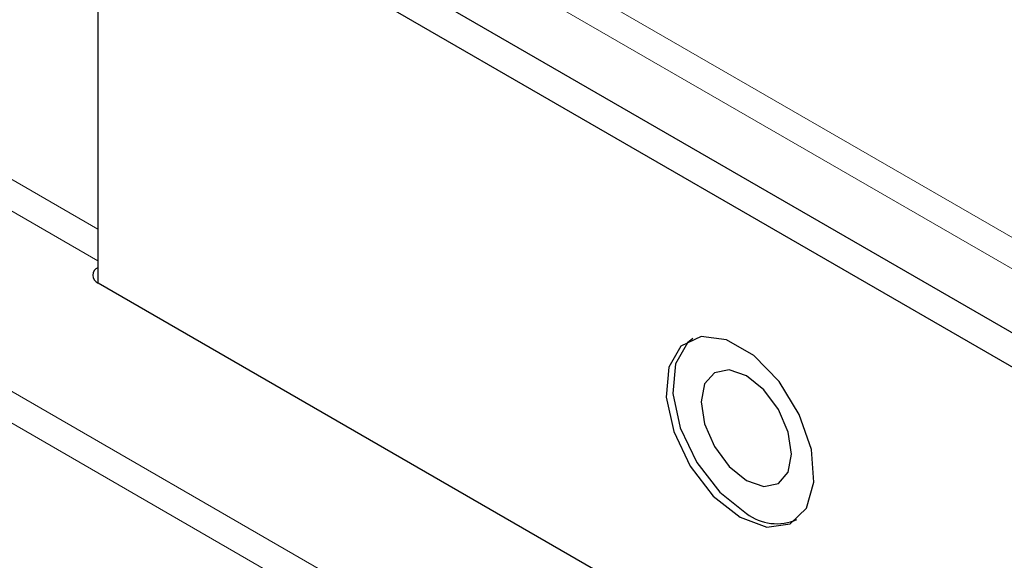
# Paper-space layout 'Blatt2' of a CAD drawing. Header units: millimetres. Extents: x 5 to 418, y 2 to 292.
# Tile 51 of 84: x 116.23 to 126.38, y 212.58 to 218.15. Entities that reach past the tile are written whole.
import ezdxf

# ---------------------------------------------------------------- set-up
doc = ezdxf.new("R2010")
doc.units = ezdxf.units.MM

psp = doc.layouts.new('Blatt2')

# ---------------------------------------------------------------- linework, layer by layer
at = {"color": 7, "linetype": 'Continuous', "lineweight": 18}
for p, q in [((100.016, 231.175), (128.343, 214.822)), ((128.206, 214.578), (99.873, 230.934)), ((96.872, 225.45), (127.702, 207.653)), ((127.559, 207.409), (96.732, 225.205)), ((110.844, 219.572), (117.039, 215.996)), ((117.039, 215.67), (110.701, 219.329))]:
    psp.add_line(p, q, dxfattribs=at)
at = {"color": 7, "linetype": 'Continuous', "lineweight": 25}
for p, q in [((117.378, 220.172), (127.723, 214.2)), ((127.574, 213.932), (117.322, 219.851)), ((117.039, 219.687), (117.039, 215.441)), ((127.506, 209.399), (117.042, 215.439))]:
    psp.add_line(p, q, dxfattribs=at)
at = {"color": 7, "linetype": 'Continuous', "lineweight": 25, "flags": 128}
for points in [[(123.657, 213.025), (123.933, 212.925), (124.172, 212.958), (124.341, 213.119), (124.418, 213.386), (124.392, 213.724), (124.267, 214.086), (124.059, 214.425), (123.798, 214.693), (123.517, 214.855), (123.255, 214.889), (123.048, 214.79), (122.923, 214.572), (122.897, 214.264), (122.974, 213.908), (123.143, 213.552), (123.381, 213.244), (123.657, 213.025)], [(123.169, 214.867), (123.115, 214.824), (122.99, 214.607), (122.965, 214.301), (123.041, 213.946), (123.21, 213.591), (123.447, 213.284), (123.722, 213.066)], [(123.722, 213.405), (123.901, 213.343), (124.052, 213.373), (124.153, 213.489), (124.189, 213.675), (124.153, 213.902), (124.052, 214.135), (123.901, 214.339), (123.722, 214.483), (123.544, 214.545), (123.392, 214.516), (123.291, 214.4), (123.256, 214.214), (123.291, 213.987), (123.392, 213.754), (123.544, 213.55), (123.722, 213.405)]]:
    psp.add_lwpolyline(points, dxfattribs=at)
at = {"color": 7, "linetype": 'Continuous', "lineweight": 25}
for centre, radius, start, end in [((117.073, 215.521), 0.0869, 112.2821, 249.4501), ((124.035, 213.471), 0.512, 232.3623, 294.0694)]:
    psp.add_arc(centre, radius, start, end, dxfattribs=at)
at = {"color": 7, "linetype": 'Continuous', "lineweight": 18}
psp.add_ellipse((365.431, 366.688), major_axis=(379.985, 5.827), ratio=0.587244, start_param=3.834585, end_param=4.001386, dxfattribs=at)

doc.saveas('drawing.dxf')
